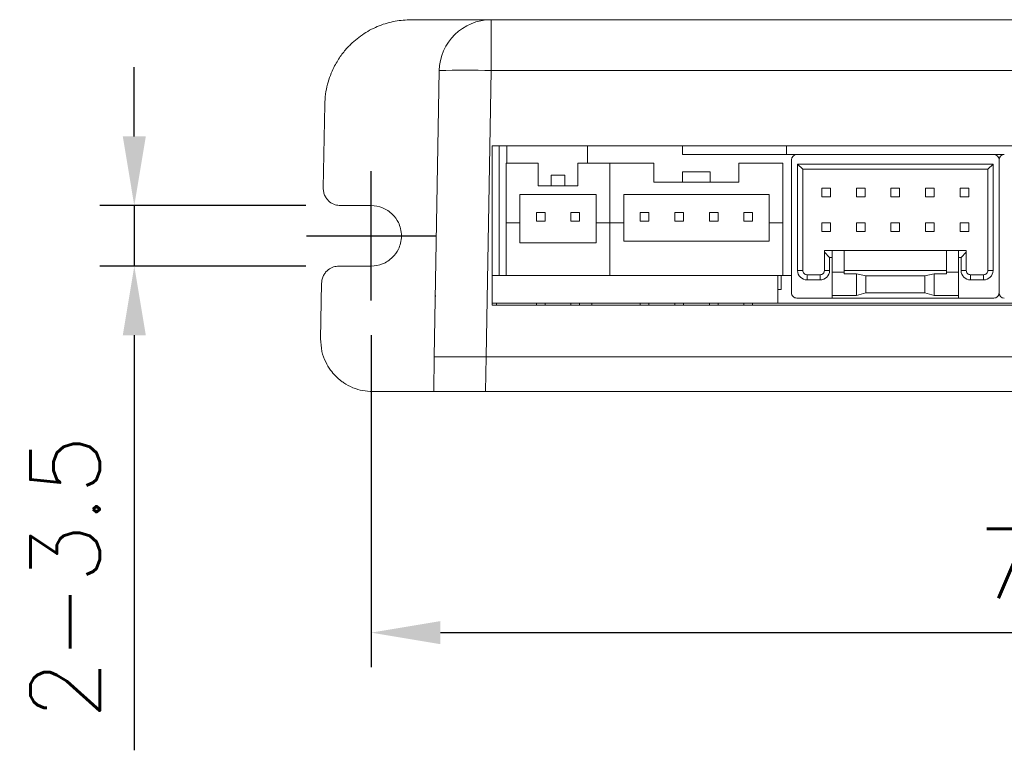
# Model space of a CAD drawing. Header units: millimetres. Extents: x 0 to 594, y 0 to 420.
# Tile 1 of 16: x 170 to 227, y 120 to 162. Entities that reach past the tile are written whole.
import ezdxf

# ---------------------------------------------------------------- set-up
doc = ezdxf.new("R2010")
doc.units = ezdxf.units.MM
doc.header["$PDSIZE"] = -1
doc.linetypes.add('CENTER2', pattern=[28.575, 19.05, -3.175, 3.175, -3.175])
doc.styles.get("Standard").update_dxf_attribs({"font": 'txt.shx', "bigfont": 'whgtxt.shx'})
doc.dimstyles.new('ISO-25', dxfattribs={"dimtxt": 2.5, "dimasz": 2.5, "dimexe": 1.25, "dimexo": 0.625, "dimtad": 1, "dimtxsty": 'Standard', "dimcen": 2.5, "dimadec": 0, "dimazin": 0, "dimtfac": 1, "dimtmove": 0, "dimatfit": 3, "dimfxl": 0, "dimarcsym": 0})

# ---------------------------------------------------------------- blocks, each defined once
blk = doc.blocks.new('*D21')
at = {"color": 8, "lineweight": -2}
for p, q in [((190.51, 143.511), (190.51, 124.31)), ((267.499, 143.511), (267.499, 124.31)), ((194.51, 126.31), (263.499, 126.31))]:
    blk.add_line(p, q, dxfattribs=at)
at = {"color": 8}
for points in [[(194.51, 126.977), (194.51, 125.644), (190.51, 126.31)], [(263.499, 126.977), (263.499, 125.644), (267.499, 126.31)]]:
    blk.add_solid(points, dxfattribs=at)
at = {"layer": 'Defpoints', "color": 0}
for p in [(190.51, 145.511), (267.499, 145.511), (267.499, 126.31)]:
    blk.add_point(p, dxfattribs=at)
at = {"color": 3, "insert": (229.005, 130.31), "char_height": 4, "attachment_point": 5}
blk.add_mtext('\\A1;77', dxfattribs=at)
blk = doc.blocks.new('*D24')
at = {"color": 8, "lineweight": -2}
for p, q in [((176.812, 155.006), (176.812, 159.006)), ((186.734, 151.006), (174.812, 151.006)), ((176.812, 151.006), (176.812, 147.506)), ((186.734, 147.506), (174.812, 147.506)), ((176.812, 143.506), (176.812, 119.506))]:
    blk.add_line(p, q, dxfattribs=at)
at = {"color": 8}
for points in [[(176.146, 155.006), (177.479, 155.006), (176.812, 151.006)], [(176.146, 143.506), (177.479, 143.506), (176.812, 147.506)]]:
    blk.add_solid(points, dxfattribs=at)
at = {"layer": 'Defpoints', "color": 0}
for p in [(188.734, 151.006), (176.812, 147.506), (188.734, 147.506)]:
    blk.add_point(p, dxfattribs=at)
at = {"color": 3, "insert": (172.812, 129.506), "char_height": 4, "attachment_point": 5, "rotation": 90}
blk.add_mtext('\\A1;2-3.5', dxfattribs=at)

msp = doc.modelspace()

# ---------------------------------------------------------------- linework, layer by layer
at = {"color": 7, "linetype": 'Continuous', "lineweight": 15}
for p, q in [((192.818, 161.7557), (197.443, 161.7557)), ((197.443, 161.7557), (197.443, 158.808)), ((260.5661, 161.7557), (197.443, 161.7557)), ((194.4434, 158.808), (194.1545, 142.2557)), ((197.443, 158.808), (197.1541, 142.2557)), ((260.5661, 158.808), (197.443, 158.808)), ((187.7346, 152.0231), (187.8188, 156.8429)), ((197.5045, 154.4557), (197.5045, 145.2557)), ((260.5045, 154.4557), (197.5045, 154.4557)), ((203.0045, 153.4557), (203.0045, 154.4557)), ((208.5045, 153.9557), (208.5045, 154.4557)), ((214.5045, 153.9557), (214.5045, 154.4557)), ((214.5045, 153.9557), (208.5045, 153.9557)), ((215.1045, 153.9557), (214.5045, 153.9557)), ((215.1045, 153.9557), (226.5045, 153.9557)), ((227.1045, 153.9557), (226.5045, 153.9557)), ((200.1545, 153.4557), (198.3045, 153.4557)), ((198.3045, 150.0057), (198.3045, 153.4557)), ((200.1545, 152.1557), (200.1545, 153.4557)), ((202.4545, 153.4557), (202.4545, 152.1557)), ((204.3045, 153.4557), (202.4545, 153.4557)), ((206.8545, 153.4557), (204.3045, 153.4557)), ((204.3045, 150.0057), (204.3045, 153.4557)), ((206.8545, 152.3557), (206.8545, 153.4557)), ((211.7545, 153.4557), (211.7545, 152.3557)), ((214.3045, 153.4557), (211.7545, 153.4557)), ((214.3045, 150.0057), (214.3045, 153.4557)), ((214.8045, 153.6557), (214.8045, 145.9557)), ((215.1545, 153.4057), (226.4545, 153.4057)), ((215.1545, 147.2557), (215.1545, 153.4057)), ((215.1545, 153.4057), (215.4545, 153.1057)), ((226.4545, 153.4057), (226.1545, 153.1057)), ((226.4545, 153.4057), (226.4545, 147.2557)), ((226.8045, 153.6557), (226.8045, 145.9557)), ((201.7045, 152.7557), (200.9045, 152.7557)), ((200.9045, 152.1557), (200.9045, 152.7557)), ((201.7045, 152.7557), (201.7045, 152.1557)), ((208.5045, 152.3557), (208.5045, 152.9557)), ((210.1045, 152.9557), (208.5045, 152.9557)), ((210.1045, 152.9557), (210.1045, 152.3557)), ((215.4545, 147.2557), (215.4545, 153.1057)), ((215.4545, 153.1057), (226.1545, 153.1057)), ((226.1545, 153.1057), (226.1545, 147.2557)), ((202.4545, 152.1557), (200.1545, 152.1557)), ((206.8545, 152.3557), (211.7545, 152.3557)), ((216.5545, 152.0057), (217.0545, 152.0057)), ((216.5545, 152.0057), (216.5545, 151.5057)), ((217.0545, 151.5057), (217.0545, 152.0057)), ((218.5545, 151.5057), (218.5545, 152.0057)), ((219.0545, 152.0057), (218.5545, 152.0057)), ((219.0545, 151.5057), (219.0545, 152.0057)), ((221.0545, 152.0057), (220.5545, 152.0057)), ((220.5545, 151.5057), (220.5545, 152.0057)), ((221.0545, 151.5057), (221.0545, 152.0057)), ((222.5545, 151.5057), (222.5545, 152.0057)), ((223.0545, 152.0057), (222.5545, 152.0057)), ((223.0545, 151.5057), (223.0545, 152.0057)), ((224.5545, 151.5057), (224.5545, 152.0057)), ((225.0545, 152.0057), (224.5545, 152.0057)), ((225.0545, 151.5057), (225.0545, 152.0057)), ((199.1045, 151.6557), (203.5045, 151.6557)), ((199.1045, 150.0057), (199.1045, 151.6557)), ((203.5045, 151.6557), (203.5045, 150.0057)), ((205.1045, 151.6557), (213.5045, 151.6557)), ((205.1045, 150.0057), (205.1045, 151.6557)), ((213.5045, 151.6557), (213.5045, 150.0057)), ((216.5545, 151.5057), (217.0545, 151.5057)), ((218.5545, 151.5057), (219.0545, 151.5057)), ((220.5545, 151.5057), (221.0545, 151.5057)), ((222.5545, 151.5057), (223.0545, 151.5057)), ((224.5545, 151.5057), (225.0545, 151.5057)), ((190.5045, 151.0057), (188.7345, 151.0057)), ((200.0545, 150.6057), (200.0545, 150.1057)), ((200.5545, 150.6057), (200.0545, 150.6057)), ((200.5545, 150.1057), (200.5545, 150.6057)), ((202.5545, 150.6057), (202.0545, 150.6057)), ((202.0545, 150.6057), (202.0545, 150.1057)), ((202.5545, 150.1057), (202.5545, 150.6057)), ((206.0545, 150.6057), (206.0545, 150.1057)), ((206.5545, 150.6057), (206.0545, 150.6057)), ((206.5545, 150.1057), (206.5545, 150.6057)), ((208.5545, 150.6057), (208.0545, 150.6057)), ((208.0545, 150.6057), (208.0545, 150.1057)), ((208.5545, 150.1057), (208.5545, 150.6057)), ((210.5545, 150.6057), (210.0545, 150.6057)), ((210.0545, 150.6057), (210.0545, 150.1057)), ((210.5545, 150.1057), (210.5545, 150.6057)), ((212.5545, 150.6057), (212.0545, 150.6057)), ((212.0545, 150.6057), (212.0545, 150.1057)), ((212.5545, 150.1057), (212.5545, 150.6057)), ((198.3045, 146.9557), (198.3045, 150.0057)), ((199.1045, 150.0057), (198.3045, 150.0057)), ((199.1045, 148.8557), (199.1045, 150.0057)), ((200.0545, 150.1057), (200.5545, 150.1057)), ((202.0545, 150.1057), (202.5545, 150.1057)), ((203.5045, 150.0057), (204.3045, 150.0057)), ((203.5045, 150.0057), (203.5045, 148.8557)), ((204.3045, 146.9557), (204.3045, 150.0057)), ((205.1045, 150.0057), (204.3045, 150.0057)), ((205.1045, 148.9557), (205.1045, 150.0057)), ((206.0545, 150.1057), (206.5545, 150.1057)), ((208.0545, 150.1057), (208.5545, 150.1057)), ((210.0545, 150.1057), (210.5545, 150.1057)), ((212.0545, 150.1057), (212.5545, 150.1057)), ((213.5045, 150.0057), (214.3045, 150.0057)), ((213.5045, 150.0057), (213.5045, 148.9557)), ((214.3045, 146.9557), (214.3045, 150.0057)), ((216.5545, 150.0057), (216.5545, 149.5057)), ((216.5545, 150.0057), (217.0545, 150.0057)), ((217.0545, 149.5057), (217.0545, 150.0057)), ((219.0545, 150.0057), (218.5545, 150.0057)), ((218.5545, 149.5057), (218.5545, 150.0057)), ((219.0545, 149.5057), (219.0545, 150.0057)), ((220.5545, 149.5057), (220.5545, 150.0057)), ((221.0545, 150.0057), (220.5545, 150.0057)), ((221.0545, 149.5057), (221.0545, 150.0057)), ((223.0545, 150.0057), (222.5545, 150.0057)), ((222.5545, 149.5057), (222.5545, 150.0057)), ((223.0545, 149.5057), (223.0545, 150.0057)), ((224.5545, 149.5057), (224.5545, 150.0057)), ((225.0545, 150.0057), (224.5545, 150.0057)), ((225.0545, 149.5057), (225.0545, 150.0057)), ((216.5545, 149.5057), (217.0545, 149.5057)), ((218.5545, 149.5057), (219.0545, 149.5057)), ((220.5545, 149.5057), (221.0545, 149.5057)), ((222.5545, 149.5057), (223.0545, 149.5057)), ((224.5545, 149.5057), (225.0545, 149.5057)), ((203.5045, 148.8557), (199.1045, 148.8557)), ((213.5045, 148.9557), (205.1045, 148.9557)), ((216.7045, 148.4057), (216.7045, 148.3057)), ((217.1545, 148.4057), (216.7045, 148.4057)), ((216.7045, 148.3057), (216.7045, 147.2557)), ((216.7045, 148.3057), (217.0045, 148.0057)), ((217.0045, 148.0057), (217.0045, 147.2557)), ((217.1545, 148.0057), (217.0045, 148.0057)), ((217.8545, 148.4057), (217.1545, 148.4057)), ((217.1545, 147.1557), (217.1545, 148.4057)), ((217.8545, 148.4057), (217.8545, 147.1557)), ((223.7545, 148.4057), (217.8545, 148.4057)), ((224.4545, 148.4057), (223.7545, 148.4057)), ((223.7545, 147.1557), (223.7545, 148.4057)), ((224.4545, 147.1557), (224.4545, 148.4057)), ((224.9045, 148.4057), (224.4545, 148.4057)), ((224.6045, 148.0057), (224.4545, 148.0057)), ((224.9045, 148.3057), (224.6045, 148.0057)), ((224.6045, 147.2557), (224.6045, 148.0057)), ((224.9045, 148.3057), (224.9045, 148.4057)), ((224.9045, 147.2557), (224.9045, 148.3057)), ((188.6385, 147.5057), (190.5045, 147.5057)), ((198.3045, 146.9557), (197.5045, 146.9557)), ((204.3045, 146.9557), (198.3045, 146.9557)), ((214.3045, 146.9557), (204.3045, 146.9557)), ((214.0045, 145.3557), (214.0045, 146.9557)), ((214.2045, 146.1557), (214.2045, 146.9557)), ((214.8045, 146.9557), (214.3045, 146.9557)), ((215.1545, 147.2557), (215.4545, 147.2557)), ((215.7045, 147.0057), (215.7045, 146.7057)), ((216.4545, 147.0057), (215.7045, 147.0057)), ((216.4545, 146.7057), (216.4545, 147.0057)), ((216.7045, 147.2557), (217.0045, 147.2557)), ((217.8545, 147.1557), (217.1545, 147.1557)), ((217.1545, 145.8057), (217.1545, 147.1557)), ((223.7545, 147.2457), (217.8545, 147.2457)), ((217.8545, 147.1557), (217.8545, 147.0615)), ((218.5645, 147.0615), (217.8545, 147.0615)), ((219.1045, 146.9457), (218.5645, 147.0615)), ((218.5645, 147.0615), (218.5645, 145.8057)), ((222.5045, 146.9457), (219.1045, 146.9457)), ((219.1045, 146.9457), (219.1045, 145.9557)), ((222.5045, 146.9457), (223.0445, 147.0615)), ((222.5045, 145.9557), (222.5045, 146.9457)), ((223.7545, 147.0615), (223.0445, 147.0615)), ((223.0445, 145.8057), (223.0445, 147.0615)), ((223.7545, 147.0615), (223.7545, 147.1557)), ((223.7545, 147.1557), (224.4545, 147.1557)), ((224.4545, 145.8057), (224.4545, 147.1557)), ((224.6045, 147.2557), (224.9045, 147.2557)), ((225.1545, 147.0057), (225.1545, 146.7057)), ((225.9045, 147.0057), (225.1545, 147.0057)), ((225.9045, 146.7057), (225.9045, 147.0057)), ((226.1545, 147.2557), (226.4545, 147.2557)), ((187.5825, 143.308), (187.6386, 146.5231)), ((216.4545, 146.7057), (215.7045, 146.7057)), ((225.9045, 146.7057), (225.1545, 146.7057)), ((214.0045, 146.1557), (214.2045, 146.1557)), ((218.5645, 145.8057), (217.1545, 145.8057)), ((217.1545, 145.8057), (217.1545, 145.6557)), ((219.1045, 145.9557), (218.5645, 145.8057)), ((222.5045, 145.9557), (219.1045, 145.9557)), ((223.0445, 145.8057), (222.5045, 145.9557)), ((224.4545, 145.8057), (223.0445, 145.8057)), ((224.4545, 145.6557), (224.4545, 145.8057)), ((214.0045, 145.3557), (197.5045, 145.3557)), ((197.5045, 145.2557), (260.5045, 145.2557)), ((197.7545, 145.3557), (197.7545, 145.2557)), ((200.0545, 145.3557), (200.0545, 145.2557)), ((200.5545, 145.3557), (200.5545, 145.2557)), ((202.0545, 145.3557), (202.0545, 145.2557)), ((202.5545, 145.3557), (202.5545, 145.2557)), ((203.2545, 145.2557), (203.2545, 145.3557)), ((206.0545, 145.3557), (206.0545, 145.2557)), ((206.5545, 145.3557), (206.5545, 145.2557)), ((208.0545, 145.3557), (208.0545, 145.2557)), ((208.5545, 145.3557), (208.5545, 145.2557)), ((210.0545, 145.3557), (210.0545, 145.2557)), ((210.5545, 145.3557), (210.5545, 145.2557)), ((212.0545, 145.3557), (212.0545, 145.2557)), ((212.5545, 145.3557), (212.5545, 145.2557)), ((245.2045, 145.3557), (214.0045, 145.3557)), ((215.1045, 145.6557), (217.1545, 145.6557)), ((224.4545, 145.6557), (217.1545, 145.6557)), ((224.4545, 145.6557), (226.5045, 145.6557)), ((194.1545, 142.2557), (194.1196, 140.2557)), ((194.1545, 142.2557), (197.1541, 142.2557)), ((197.1192, 140.2557), (197.1541, 142.2557)), ((197.1541, 142.2557), (260.855, 142.2557)), ((194.1196, 140.2557), (190.5821, 140.2557)), ((197.1192, 140.2557), (194.1196, 140.2557)), ((260.8899, 140.2557), (197.1192, 140.2557)), ((197.5045, 140.2557), (197.5045, 140.2522)), ((197.7333, 140.2522), (197.5045, 140.2522)), ((203.5045, 140.2522), (197.7333, 140.2522)), ((203.5045, 140.2522), (203.5045, 140.2557))]:
    msp.add_line(p, q, dxfattribs=at)
at = {"color": 8, "linetype": 'Continuous', "lineweight": 15}
for p, q in [((197.9064, 146.9557), (197.9064, 154.4557)), ((198.3395, 154.4557), (198.3395, 153.4557))]:
    msp.add_line(p, q, dxfattribs=at)
at = {"color": 1, "linetype": 'CENTER2', "ltscale": 0.5}
for p, q in [((190.5098, 145.5113), (190.5098, 153)), ((186.7654, 149.2557), (194.2541, 149.2557))]:
    msp.add_line(p, q, dxfattribs=at)
at = {"color": 7, "linetype": 'Continuous', "lineweight": 15}
for centre, radius, start, end in [((197.443, 158.7557), 3, 90, 179), ((195.9432, 115.8338), 43.0004, 88.00123, 91.99877), ((215.1045, 153.6557), 0.3, 90, 180), ((226.5045, 153.6557), 0.3, 0, 90), ((227.1045, 153.6557), 0.3, 90, 180), ((215.7045, 147.2557), 0.55, 180, 270), ((216.4545, 147.2557), 0.55, 270, 360), ((225.1545, 147.2557), 0.55, 180, 270), ((225.9045, 147.2557), 0.55, 270, 360), ((227.1045, 145.9557), 0.3, 180, 270)]:
    msp.add_arc(centre, radius, start, end, dxfattribs=at)
for points, knots in [([(187.8188, 156.8429), (187.8296, 157.0477), (187.8506, 157.4449), (187.9685, 158.0122), (188.1327, 158.528), (188.324, 158.9622), (188.5221, 159.3227), (188.7143, 159.6189), (188.912, 159.8824), (189.1106, 160.1148), (189.4794, 160.4982), (190.0749, 160.9764), (190.9532, 161.4266), (191.8775, 161.7048), (192.5074, 161.7389), (192.818, 161.7557)], [0, 0, 0, 0, 0.079178, 0.1536031, 0.2232743, 0.288192, 0.3367086, 0.3821794, 0.4246061, 0.4639864, 0.5003218, 0.6302406, 0.7568265, 0.8800797, 1, 1, 1, 1]), ([(188.7345, 151.0057), (188.6301, 151.0152), (188.403, 151.036), (188.1376, 151.1866), (187.9499, 151.3733), (187.8308, 151.559), (187.7478, 151.78), (187.7391, 151.9405), (187.7346, 152.0231)], [0, 0, 0, 0, 0.197077, 0.4289415, 0.5585454, 0.6969271, 0.84408, 1, 1, 1, 1]), ([(190.5045, 147.5057), (190.7276, 147.5296), (191.0674, 147.5661), (191.4741, 147.7857), (191.8072, 148.0549), (192.0648, 148.416), (192.2219, 148.8479), (192.2719, 149.2557), (192.2219, 149.6635), (192.0648, 150.0953), (191.8072, 150.4565), (191.4741, 150.7256), (191.0674, 150.9452), (190.7276, 150.9817), (190.5045, 151.0057)], [0, 0, 0, 0, 0.1212551, 0.1847257, 0.2499066, 0.3548452, 0.4224481, 0.5000003, 0.5775553, 0.6451588, 0.7500937, 0.8152756, 0.8787463, 1, 1, 1, 1]), ([(187.6386, 146.5231), (187.6455, 146.6028), (187.659, 146.7578), (187.7443, 146.9701), (187.8631, 147.1487), (188.0487, 147.3292), (188.3106, 147.4759), (188.5348, 147.4963), (188.6385, 147.5057)], [0, 0, 0, 0, 0.1541575, 0.3000472, 0.4376678, 0.5670123, 0.7999062, 1, 1, 1, 1]), ([(215.7045, 147.0057), (215.6718, 147.0094), (215.6062, 147.0169), (215.5236, 147.0747), (215.4658, 147.1574), (215.4583, 147.2229), (215.4545, 147.2557)], [0, 0, 0, 0, 0.2499988, 0.5000028, 0.7500003, 1, 1, 1, 1]), ([(216.7045, 147.2557), (216.7008, 147.2229), (216.6933, 147.1574), (216.6354, 147.0747), (216.5528, 147.0169), (216.4873, 147.0094), (216.4545, 147.0057)], [0, 0, 0, 0, 0.2499997, 0.4999972, 0.7500012, 1, 1, 1, 1]), ([(225.1545, 147.0057), (225.1218, 147.0094), (225.0562, 147.0169), (224.9736, 147.0747), (224.9158, 147.1574), (224.9083, 147.2229), (224.9045, 147.2557)], [0, 0, 0, 0, 0.2499989, 0.5000012, 0.7500001, 1, 1, 1, 1]), ([(226.1545, 147.2557), (226.1508, 147.2229), (226.1433, 147.1574), (226.0854, 147.0747), (226.0028, 147.0169), (225.9373, 147.0094), (225.9045, 147.0057)], [0, 0, 0, 0, 0.2499999, 0.4999988, 0.7500011, 1, 1, 1, 1]), ([(194.2156, 145.7557), (194.2157, 145.7585), (194.2157, 145.7627), (194.2162, 145.7878), (194.2165, 145.8061), (194.2167, 145.8153)], [0, 0, 0, 0, 0.500233, 0.7501162, 1, 1, 1, 1]), ([(215.1045, 145.6557), (215.0652, 145.6602), (214.9866, 145.6692), (214.8874, 145.7386), (214.818, 145.8377), (214.809, 145.9164), (214.8045, 145.9557)], [0, 0, 0, 0, 0.25000182, 0.49999779, 0.74999818, 1, 1, 1, 1]), ([(226.8045, 145.9557), (226.8, 145.9164), (226.791, 145.8377), (226.7216, 145.7386), (226.6225, 145.6692), (226.5438, 145.6602), (226.5045, 145.6557)], [0, 0, 0, 0, 0.2500026, 0.5000026, 0.7499994, 1, 1, 1, 1]), ([(200.0545, 145.3557), (200.0256, 145.3557), (199.8177, 145.3557), (199.4433, 145.3557), (199.1322, 145.3557), (198.9767, 145.3557)], [0, 0, 0, 0, 0.0746024, 0.5372992, 1, 1, 1, 1]), ([(202.0323, 145.3557), (201.877, 145.3557), (201.5663, 145.3557), (201.0602, 145.3557), (200.7175, 145.3557), (200.5545, 145.3557)], [0, 0, 0, 0, 0.3440193, 0.6880399, 1, 1, 1, 1]), ([(190.5821, 140.2557), (190.3919, 140.2662), (190.006, 140.2875), (189.4403, 140.4615), (189.0264, 140.6789), (188.7513, 140.8761), (188.5916, 141.0079), (188.3834, 141.2056), (188.1238, 141.5118), (187.8453, 141.9825), (187.6209, 142.5949), (187.5959, 143.0593), (187.5825, 143.308)], [0, 0, 0, 0, 0.11973443, 0.24296487, 0.36969156, 0.41277706, 0.45625354, 0.50012049, 0.59374237, 0.70828605, 0.84371635, 1, 1, 1, 1]), ([(197.1541, 142.2557), (196.9497, 142.2557), (196.5462, 142.2557), (195.9737, 142.2558), (195.4615, 142.2557), (195.0205, 142.2556), (194.655, 142.2557), (194.3768, 142.2558), (194.1904, 142.2557), (194.1666, 142.2557), (194.1545, 142.2557)], [0, 0, 0, 0, 0.1301311, 0.256844, 0.3801406, 0.5000214, 0.6198905, 0.7431752, 0.8698785, 1, 1, 1, 1])]:
    msp.add_open_spline(points, degree=3, knots=knots, dxfattribs=at)

# ---------------------------------------------------------------- dimensions: what is measured, and where the dimension line sits
dim = msp.add_linear_dim(base=(176.8124, 147.5057), p1=(188.7345, 151.0057), p2=(188.7345, 147.5057), angle=90, text='2-<>', dimstyle='ISO-25', override={"dimscale": 2, "dimtxt": 2, "dimasz": 2, "dimexe": 1, "dimexo": 1, "dimgap": 1, "dimdec": 3, "dimzin": 9, "dimdsep": 46, "dimcen": 0, "dimclrd": 8, "dimclre": 8, "dimclrt": 3, "dimadec": 3, "dimazin": 2, "dimtdec": 3, "dimfxl": 0.6, "dimtolj": 1, "dimtzin": 1, "dimarcsym": 1})
dim.commit()
dim.dimension.update_dxf_attribs({"geometry": '*D24', "text_midpoint": (172.8124, 129.5057)})
dim = msp.add_linear_dim(base=(267.4993, 126.3105), p1=(190.5098, 145.5113), p2=(267.4993, 145.5113), dimstyle='ISO-25', override={"dimscale": 2, "dimtxt": 2, "dimasz": 2, "dimexe": 1, "dimexo": 1, "dimgap": 1, "dimdec": 1, "dimzin": 9, "dimdsep": 46, "dimcen": 0, "dimclrd": 8, "dimclre": 8, "dimclrt": 3, "dimadec": 3, "dimazin": 2, "dimtdec": 3, "dimfxl": 0.6, "dimtolj": 1, "dimtzin": 1, "dimarcsym": 1})
dim.commit()
dim.dimension.update_dxf_attribs({"geometry": '*D21', "text_midpoint": (229.0045, 130.3105)})

doc.saveas('drawing.dxf')
